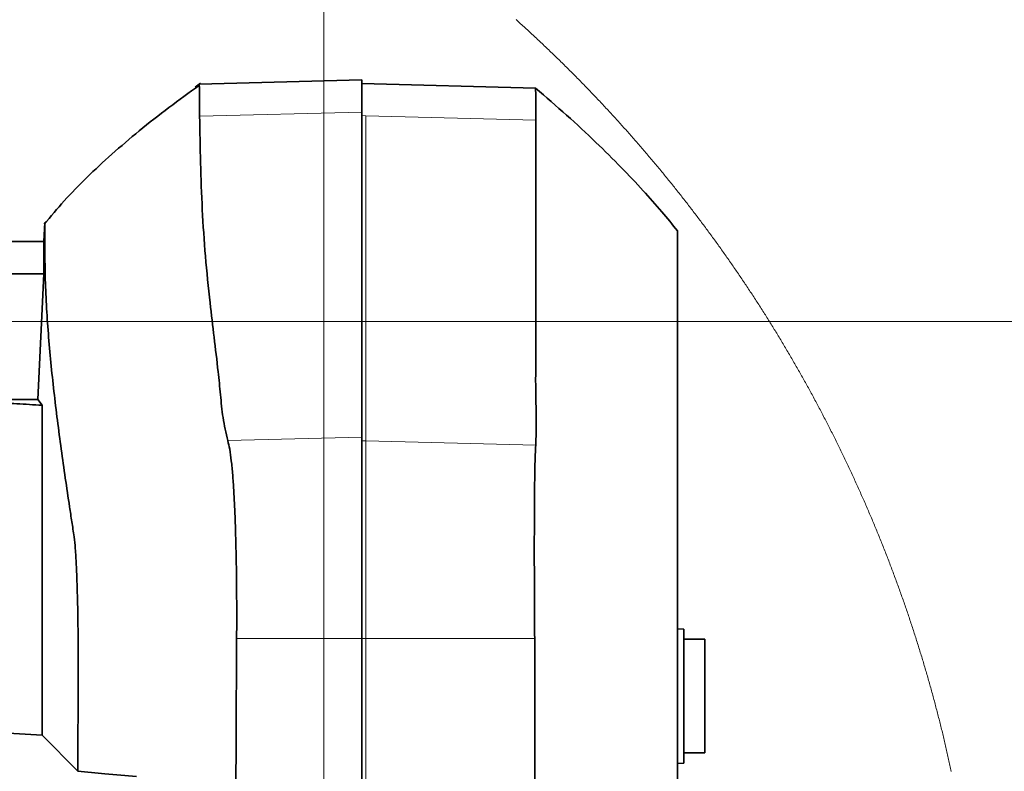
# Model space of a CAD drawing. Header units: millimetres. Extents: x 0 to 12429, y 0 to 8400.
# Tile 57 of 139: x 2217 to 2685, y 7009 to 7366. Entities that reach past the tile are written whole.
import ezdxf

# ---------------------------------------------------------------- set-up
doc = ezdxf.new("R2010")
doc.units = ezdxf.units.MM
doc.header["$LTSCALE"] = 20
doc.styles.add('SLDTEXTSTYLE0', font='TXT', dxfattribs={"width": 0.605})
doc.dimstyles.new('SLDDIMSTYLE11', dxfattribs={"dimtxt": 70, "dimasz": 70, "dimexe": 0, "dimexo": 0.0625, "dimgap": 17.5, "dimtad": 1, "dimdec": 1, "dimlfac": 0.5, "dimrnd": 1e-09, "dimzin": 12, "dimdsep": 46, "dimtxsty": 'SLDTEXTSTYLE0', "dimsah": 1, "dimcen": 0.09, "dimadec": 0, "dimazin": 3, "dimtfac": 1, "dimtmove": 0, "dimatfit": 0, "dimfxl": 1, "dimfrac": 2, "dimtolj": 1, "dimtzin": 12, "dimarcsym": 0})
doc.dimstyles.new('SLDDIMSTYLE12', dxfattribs={"dimtxt": 70, "dimasz": 70, "dimexe": 0, "dimexo": 0.0625, "dimgap": 17.5, "dimtad": 0, "dimtih": 1, "dimtoh": 1, "dimdec": 1, "dimlfac": 0.5, "dimrnd": 1e-09, "dimzin": 12, "dimdsep": 46, "dimtxsty": 'SLDTEXTSTYLE0', "dimblk1": 'NONE', "dimsah": 1, "dimcen": 0, "dimadec": 0, "dimazin": 3, "dimtfac": 1, "dimtmove": 0, "dimatfit": 3, "dimldrblk": 'NONE', "dimfxl": 1, "dimfrac": 2, "dimtolj": 1, "dimtzin": 12, "dimarcsym": 0})
doc.dimstyles.new('SLDDIMSTYLE9', dxfattribs={"dimtxt": 70, "dimasz": 70, "dimexe": 0, "dimexo": 0.0625, "dimgap": 17.5, "dimtad": 1, "dimdec": 1, "dimlfac": 0.5, "dimrnd": 1e-09, "dimzin": 12, "dimdsep": 46, "dimtxsty": 'SLDTEXTSTYLE0', "dimsah": 1, "dimcen": 0.09, "dimadec": 0, "dimazin": 3, "dimtfac": 1, "dimtofl": 0, "dimtmove": 0, "dimatfit": 3, "dimfxl": 1, "dimfrac": 2, "dimtolj": 1, "dimtzin": 12, "dimarcsym": 0})

# ---------------------------------------------------------------- blocks, each defined once
blk = doc.blocks.new('_D_70')
at = {"color": 7, "linetype": 'Continuous', "lineweight": 0}
for p, q in [((1967.76, 6570.9), (1967.76, 7620.71)), ((2147.76, 7244.1), (2147.76, 7620.71)), ((1967.76, 7590.71), (1847.76, 7590.71)), ((1967.76, 7590.71), (2147.76, 7590.71)), ((2147.76, 7590.71), (2267.76, 7590.71))]:
    blk.add_line(p, q, dxfattribs=at)
at = {"color": 7, "linetype": 'Continuous', "lineweight": 18}
for points in [[(1967.76, 7590.71), (1897.76, 7600.71), (1897.76, 7580.71)], [(2147.76, 7590.71), (2217.76, 7580.71), (2217.76, 7600.71)]]:
    blk.add_solid(points, dxfattribs=at)
at = {"color": 7, "linetype": 'Continuous', "lineweight": 18, "insert": (2004.29, 7680.95), "char_height": 70, "attachment_point": 1, "style": 'SLDTEXTSTYLE0'}
blk.add_mtext('90', dxfattribs=at)
blk = doc.blocks.new('_D_71')
at = {"color": 7, "linetype": 'Continuous', "lineweight": 0}
for p, q in [((1967.76, 7745.95), (1967.76, 7900.71)), ((2361.76, 6654.1), (2361.76, 7900.71)), ((1967.76, 7870.71), (2361.76, 7870.71)), ((1967.76, 6570.9), (1967.76, 7715.47))]:
    blk.add_line(p, q, dxfattribs=at)
at = {"color": 7, "linetype": 'Continuous', "lineweight": 18}
for points in [[(1967.76, 7870.71), (2037.76, 7860.71), (2037.76, 7880.71)], [(2361.76, 7870.71), (2291.76, 7880.71), (2291.76, 7860.71)]]:
    blk.add_solid(points, dxfattribs=at)
at = {"color": 7, "linetype": 'Continuous', "lineweight": 18, "insert": (2084.55, 7960.95), "char_height": 70, "attachment_point": 1, "style": 'SLDTEXTSTYLE0'}
blk.add_mtext('197', dxfattribs=at)
blk = doc.blocks.new('_D_72')
at = {"color": 7, "linetype": 'Continuous', "lineweight": 0}
for p, q in [((1788.96, 7222.9), (3335.92, 7222.9)), ((3305.92, 6566.9), (3305.92, 7222.9)), ((1971.76, 6566.9), (3335.92, 6566.9))]:
    blk.add_line(p, q, dxfattribs=at)
at = {"color": 7, "linetype": 'Continuous', "lineweight": 18}
for points in [[(3305.92, 7222.9), (3295.92, 7152.9), (3315.92, 7152.9)], [(3305.92, 6566.9), (3315.92, 6636.9), (3295.92, 6636.9)]]:
    blk.add_solid(points, dxfattribs=at)
at = {"color": 7, "linetype": 'Continuous', "lineweight": 18, "insert": (3215.68, 6814.69), "char_height": 70, "attachment_point": 1, "rotation": 90, "style": 'SLDTEXTSTYLE0'}
blk.add_mtext('328', dxfattribs=at)
blk = doc.blocks.new('SW_SYMBOL_HOLE_DEPTH')
at = {"color": 0, "linetype": 'Continuous', "lineweight": 18}
for p, q in [((0, 17500), (16000, 17500)), ((8000, 17500), (8000, 1500)), ((2000, 11100), (8000, 1500)), ((14000, 11100), (8000, 1500))]:
    blk.add_line(p, q, dxfattribs=at)
blk = doc.blocks.new('_D_75')
at = {"color": 7, "linetype": 'Continuous', "lineweight": 0}
for p, q in [((2369.21, 6639.86), (2769.48, 7013.88)), ((2769.48, 7013.88), (3216.9, 7013.88)), ((2354.3, 6625.93), (2369.21, 6639.86))]:
    blk.add_line(p, q, dxfattribs=at)
at = {"color": 7, "linetype": 'Continuous', "lineweight": 18}
blk.add_solid([(2369.21, 6639.86), (2427.18, 6680.35), (2413.53, 6694.96)], dxfattribs=at)
at = {"color": 7, "linetype": 'Continuous', "lineweight": 18, "xscale": 0.0045117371, "yscale": 0.0045117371, "zscale": 0.0045117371}
blk.add_blockref('SW_SYMBOL_HOLE_DEPTH', (3013.27, 7024), dxfattribs=at)
at = {"color": 7, "linetype": 'Continuous', "lineweight": 18, "char_height": 70, "attachment_point": 1, "style": 'SLDTEXTSTYLE0'}
for s, insert in [('M12', (2799.48, 7104.31)), ('19', (3109.96, 7104.31))]:
    blk.add_mtext(s, dxfattribs=dict(at, insert=insert))
blk = doc.blocks.new('_None')

msp = doc.modelspace()

# ---------------------------------------------------------------- linework, layer by layer
at = {"color": 7, "linetype": 'Continuous', "lineweight": 35}
for p, q in [((2379.757288, 7337.688579), (2302.600983, 7335.667981)), ((2379.757288, 7322.390212), (2379.757288, 7337.688579)), ((2302.600983, 7335.667981), (2300.58575, 7334.209813)), ((2303.155187, 7336.062802), (2300.60232, 7334.186925)), ((2462.32343, 7333.735837), (2379.757288, 7335.898055)), ((2379.757288, 7167.919053), (2379.757288, 7322.390212)), ((2228.801194, 7260.898008), (2229.272845, 7269.898071)), ((2228.801194, 7260.898008), (1729.757282, 7260.898008)), ((2228.801194, 7245.475902), (2228.801194, 7260.898008)), ((2228.801194, 7245.475902), (2181.73981, 7245.475902)), ((2228.801194, 7245.475902), (2225.942912, 7185.789718)), ((2225.942912, 7185.789718), (2183.545771, 7185.789718)), ((2225.942912, 7185.789718), (2227.974, 7183.064117)), ((2227.974, 7026.360525), (2227.974, 7183.064117)), ((2379.757288, 7072.245731), (2379.757288, 7167.919053)), ((2532.757285, 7076.740636), (2529.757264, 7076.897992)), ((2532.757285, 7044.897927), (2532.757285, 7076.740636)), ((2379.757288, 6788.164748), (2379.757288, 7072.245731)), ((2542.757335, 7071.897878), (2532.757285, 7071.897878)), ((2542.757335, 7044.897927), (2542.757335, 7071.897878)), ((2532.757285, 7013.055219), (2532.757285, 7044.897927)), ((2542.757335, 7017.897977), (2542.757335, 7044.897927)), ((2227.974, 7026.360525), (2204.757276, 7027.624859)), ((2244.915846, 7009.159698), (2227.974, 7026.360525)), ((2532.757285, 7017.897977), (2542.757335, 7017.897977)), ((2529.757264, 7012.897982), (2532.757285, 7013.055219))]:
    msp.add_line(p, q, dxfattribs=at)
at = {"color": 8, "linetype": 'Continuous', "lineweight": 18}
for p, q in [((2379.757288, 7322.390212), (2302.748385, 7320.456876)), ((2381.757262, 7320.623531), (2379.757288, 7320.673598)), ((2381.757262, 7166.152372), (2381.757262, 7320.623531)), ((2462.439719, 7318.597926), (2381.757262, 7320.623531)), ((2379.757288, 7167.919053), (2316.145244, 7166.322126)), ((2381.757262, 7166.152372), (2379.757288, 7166.202439)), ((2462.420288, 7164.127244), (2381.757262, 7166.152372)), ((2381.757262, 7072.245731), (2381.757262, 7166.152372)), ((2379.757288, 7072.245731), (2320.346954, 7072.245731)), ((2381.757262, 7072.245731), (2379.757288, 7072.245731)), ((2461.895886, 7072.245731), (2381.757262, 7072.245731)), ((2381.757262, 6788.164748), (2381.757262, 7072.245731))]:
    msp.add_line(p, q, dxfattribs=at)
at = {"color": 7, "linetype": 'Continuous', "lineweight": 18, "flags": 128}
msp.add_lwpolyline([(2659.747901, 7009.104265), (2659.594837, 7009.819044), (2659.440937, 7010.533585), (2659.286323, 7011.248006), (2659.130755, 7011.962189), (2658.974591, 7012.676253), (2658.817592, 7013.390078), (2658.659759, 7014.103784), (2658.501211, 7014.817371), (2658.341828, 7015.530719), (2658.181611, 7016.243829), (2658.020678, 7016.95682), (2657.85903, 7017.669691), (2657.696548, 7018.382324), (2657.533231, 7019.094838), (2657.369199, 7019.807114), (2657.204452, 7020.51927), (2657.038751, 7021.231188), (2656.872454, 7021.942867), (2656.705203, 7022.654428), (2656.537357, 7023.365869), (2656.368556, 7024.077071), (2656.19916, 7024.788036), (2656.02881, 7025.498881), (2655.857745, 7026.209606), (2655.685964, 7026.919975), (2655.513349, 7027.630223), (2655.339899, 7028.340353), (2655.165735, 7029.050245), (2654.990855, 7029.759897), (2654.81514, 7030.469431), (2654.638591, 7031.178726), (2654.461327, 7031.887902), (2654.283348, 7032.59684), (2654.104534, 7033.305539), (2653.924885, 7034.014), (2653.744522, 7034.722342), (2653.563443, 7035.430564), (2653.381529, 7036.138429), (2653.198781, 7036.846174), (2653.015318, 7037.553801), (2652.831021, 7038.261069), (2652.646008, 7038.968219), (2652.46028, 7039.67513), (2652.273717, 7040.381922), (2652.08632, 7041.088356), (2651.898208, 7041.794671), (2651.709381, 7042.500867), (2651.519719, 7043.206705), (2651.329222, 7043.912543), (2651.13801, 7044.618024), (2650.946083, 7045.323266), (2650.753322, 7046.02827), (2650.559845, 7046.733035), (2650.365534, 7047.437801), (2650.170508, 7048.142327), (2649.974647, 7048.846378), (2649.778071, 7049.550428), (2649.58066, 7050.254239), (2649.382534, 7050.957812), (2649.183574, 7051.661147), (2648.983899, 7052.364244), (2648.783508, 7053.067102), (2648.582282, 7053.76996), (2648.380223, 7054.472341), (2648.177448, 7055.174722), (2647.973957, 7055.876626), (2647.769633, 7056.57853), (2647.564593, 7057.279958), (2647.358718, 7057.981385), (2647.152129, 7058.682574), (2646.944824, 7059.383525), (2646.736684, 7060.084237), (2646.52783, 7060.784473), (2646.31814, 7061.484708), (2646.107736, 7062.184705), (2645.896497, 7062.884463), (2645.684543, 7063.583984), (2645.471754, 7064.283504), (2645.258251, 7064.982547), (2645.044032, 7065.681352), (2644.828978, 7066.379918), (2644.613209, 7067.078246), (2644.396606, 7067.776336), (2644.179287, 7068.474187), (2643.961254, 7069.1718), (2643.742385, 7069.869413), (2643.522802, 7070.566549), (2643.302384, 7071.263446), (2643.081251, 7071.960105), (2642.859402, 7072.656526), (2642.636719, 7073.352708), (2642.413321, 7074.048652), (2642.189207, 7074.744357), (2641.96426, 7075.439824), (2641.738477, 7076.135053), (2641.51198, 7076.830043), (2641.284767, 7077.524795), (2641.056838, 7078.219308), (2640.828076, 7078.913583), (2640.598598, 7079.607381), (2640.368286, 7080.301179), (2640.137258, 7080.994739), (2639.905515, 7081.687822), (2639.672938, 7082.380904), (2639.439645, 7083.07351), (2639.205637, 7083.766116), (2638.970795, 7084.458245), (2638.735238, 7085.150136), (2638.498845, 7085.841788), (2638.261857, 7086.533202), (2638.023916, 7087.224378), (2637.785378, 7087.915315), (2637.546006, 7088.606013), (2637.305918, 7089.296235), (2637.064996, 7089.986457), (2636.823359, 7090.676202), (2636.581006, 7091.365947), (2636.337939, 7092.055215), (2636.094036, 7092.744245), (2635.849419, 7093.433036), (2635.603967, 7094.121589), (2635.3578, 7094.809903), (2635.110917, 7095.497741), (2634.86332, 7096.185579), (2634.614888, 7096.872939), (2634.36574, 7097.560062), (2634.115758, 7098.246946), (2633.86518, 7098.933591), (2633.613768, 7099.619998), (2633.361521, 7100.305928), (2633.108678, 7100.991859), (2632.855001, 7101.677312), (2632.600608, 7102.362527), (2632.345381, 7103.047504), (2632.089558, 7103.732242), (2631.832781, 7104.416503), (2631.575408, 7105.100764), (2631.31732, 7105.784549), (2631.058398, 7106.468095), (2630.798641, 7107.151403), (2630.538288, 7107.834233), (2630.2771, 7108.517064), (2630.015197, 7109.199418), (2629.752579, 7109.881534), (2629.489246, 7110.563411), (2629.225078, 7111.244811), (2628.960195, 7111.926212), (2628.694597, 7112.607135), (2628.428164, 7113.28782), (2628.161016, 7113.968267), (2627.893153, 7114.648236), (2627.624574, 7115.327968), (2627.35528, 7116.007461), (2627.085152, 7116.686715), (2626.814309, 7117.365731), (2626.54275, 7118.044271), (2626.270357, 7118.722572), (2625.997367, 7119.400634), (2625.723544, 7120.078458), (2625.449005, 7120.755805), (2625.173631, 7121.432914), (2624.897662, 7122.109784), (2624.620858, 7122.786178), (2624.343338, 7123.462333), (2624.065104, 7124.13825), (2623.786154, 7124.813928), (2623.50637, 7125.489129), (2623.225871, 7126.164092), (2622.944656, 7126.838817), (2622.662726, 7127.513303), (2622.380081, 7128.187312), (2622.096601, 7128.861083), (2621.812525, 7129.534616), (2621.527615, 7130.207671), (2621.24199, 7130.880489), (2620.95553, 7131.553067), (2620.668474, 7132.225169), (2620.380583, 7132.897033), (2620.092097, 7133.568658), (2619.802776, 7134.239806), (2619.51274, 7134.910716), (2619.221869, 7135.581388), (2618.930402, 7136.251582), (2618.638101, 7136.921777), (2618.345204, 7137.591256), (2618.051472, 7138.260736), (2617.757025, 7138.929738), (2617.461863, 7139.598264), (2617.165986, 7140.26679), (2616.869274, 7140.934838), (2616.571966, 7141.60241), (2616.273823, 7142.269744), (2615.974965, 7142.936839), (2615.675393, 7143.603696), (2615.375104, 7144.270076), (2615.074101, 7144.936217), (2614.772382, 7145.601882), (2614.469829, 7146.267308), (2614.16668, 7146.932496), (2613.862696, 7147.597207), (2613.558116, 7148.26168), (2613.252702, 7148.925676), (2612.946573, 7149.589433), (2612.639728, 7150.252713), (2612.332168, 7150.915994), (2612.023893, 7151.578559), (2611.714902, 7152.241124), (2611.405077, 7152.903213), (2611.094656, 7153.564824), (2610.783401, 7154.226197), (2610.471549, 7154.887332), (2610.158863, 7155.54799), (2609.845581, 7156.208409), (2609.531465, 7156.868352), (2609.216633, 7157.528056), (2608.901086, 7158.187284), (2608.584824, 7158.846273), (2608.267847, 7159.505023), (2607.950154, 7160.163297), (2607.631746, 7160.821332), (2607.312622, 7161.478891), (2606.992784, 7162.135972), (2606.67223, 7162.793054), (2606.350961, 7163.44942), (2606.028977, 7164.105787), (2605.706277, 7164.761438), (2605.382743, 7165.417089), (2605.058613, 7166.072025), (2604.733768, 7166.72696), (2604.408088, 7167.381419), (2604.081812, 7168.035402), (2603.754821, 7168.689145), (2603.427115, 7169.342412), (2603.098574, 7169.995441), (2602.769437, 7170.647992), (2602.439585, 7171.300306), (2602.109018, 7171.952142), (2601.777616, 7172.60374), (2601.445618, 7173.254861), (2601.112905, 7173.905744), (2600.779477, 7174.55615), (2600.445333, 7175.206317), (2600.110355, 7175.856008), (2599.774781, 7176.505222), (2599.438491, 7177.154435), (2599.101487, 7177.802934), (2598.763767, 7178.451194), (2598.425451, 7179.098977), (2598.0863, 7179.746522), (2597.746435, 7180.39359), (2597.405854, 7181.04042), (2597.064677, 7181.686773), (2596.722665, 7182.332887), (2596.379939, 7182.978524), (2596.036616, 7183.623685), (2595.692578, 7184.268607), (2595.347705, 7184.913053), (2595.002237, 7185.55726), (2594.656053, 7186.20099), (2594.309154, 7186.844482), (2593.96154, 7187.487497), (2593.61321, 7188.130035), (2593.264285, 7188.772334), (2592.914524, 7189.414157), (2592.564049, 7190.055503), (2592.212978, 7190.696611), (2591.861191, 7191.33748), (2591.508689, 7191.977634), (2591.155472, 7192.617549), (2590.80154, 7193.257226), (2590.446892, 7193.896426), (2590.091529, 7194.53515), (2589.73557, 7195.173396), (2589.378777, 7195.811404), (2589.021387, 7196.448936), (2588.663283, 7197.086229), (2588.304463, 7197.723045), (2587.944928, 7198.359384), (2587.584796, 7198.995485), (2587.223831, 7199.631108), (2586.862269, 7200.266256), (2586.499992, 7200.901164), (2586.137, 7201.535596), (2585.773292, 7202.169551), (2585.408988, 7202.803268), (2585.04385, 7203.436507), (2584.678116, 7204.069509), (2584.311667, 7204.701795), (2583.944502, 7205.333842), (2583.576622, 7205.965413), (2583.208146, 7206.596746), (2582.838955, 7207.227601), (2582.469049, 7207.85798), (2582.098427, 7208.48812), (2581.72709, 7209.117784), (2581.355157, 7209.74697), (2580.982509, 7210.37568), (2580.609146, 7211.004152), (2580.235067, 7211.632146), (2579.860392, 7212.259664), (2579.485002, 7212.886705), (2579.108897, 7213.513507), (2578.732076, 7214.139833), (2578.354659, 7214.76592), (2577.976408, 7215.391292), (2577.597561, 7216.016425), (2577.218118, 7216.641082), (2576.83784, 7217.2655), (2576.456967, 7217.889203), (2576.075378, 7218.512668), (2575.693193, 7219.135656), (2575.310173, 7219.758405), (2574.926558, 7220.380439), (2574.542346, 7221.002235), (2574.1573, 7221.623553), (2573.771658, 7222.244634), (2573.385301, 7222.864999), (2572.998348, 7223.485126), (2572.610679, 7224.104776), (2572.222295, 7224.723949), (2571.833196, 7225.342883), (2571.443501, 7225.961103), (2571.05309, 7226.579084), (2570.661965, 7227.196588), (2570.270243, 7227.813615), (2569.877806, 7228.430404), (2569.484654, 7229.046716), (2569.090906, 7229.662313), (2568.696442, 7230.277671), (2568.301382, 7230.892791), (2567.905488, 7231.507196), (2567.509118, 7232.121362), (2567.111912, 7232.734813), (2566.714111, 7233.348025), (2566.315594, 7233.961), (2565.916481, 7234.573259), (2565.516653, 7235.185041), (2565.11611, 7235.796584), (2564.714971, 7236.407651), (2564.313116, 7237.018241), (2563.910666, 7237.628354), (2563.5075, 7238.237991), (2563.103619, 7238.84715), (2562.699142, 7239.456071), (2562.29395, 7240.064515), (2561.888161, 7240.672244), (2561.481657, 7241.279735), (2561.074438, 7241.886748), (2560.666624, 7242.493524), (2560.258093, 7243.099584), (2559.848967, 7243.705167), (2559.439125, 7244.310512), (2559.028688, 7244.91538), (2558.617535, 7245.519771), (2558.205786, 7246.123447), (2557.793322, 7246.727122), (2557.380143, 7247.330083), (2556.966367, 7247.932567), (2556.551876, 7248.534574), (2556.13679, 7249.136342), (2555.721107, 7249.737395), (2555.304709, 7250.33821), (2554.887596, 7250.938548), (2554.469886, 7251.538171), (2554.051462, 7252.137555), (2553.632441, 7252.736463), (2553.212705, 7253.334893), (2552.792373, 7253.932847), (2552.371326, 7254.530324), (2551.949683, 7255.127563), (2551.527324, 7255.724086), (2551.10437, 7256.320132), (2550.680819, 7256.91594), (2550.256553, 7257.511033), (2549.831572, 7258.105888), (2549.405995, 7258.700027), (2548.979822, 7259.293927), (2548.552933, 7259.887351), (2548.125449, 7260.48006), (2547.697249, 7261.07253), (2547.268453, 7261.664523), (2546.838942, 7262.255801), (2546.408835, 7262.846841), (2545.978132, 7263.437404), (2545.546713, 7264.02749), (2545.11458, 7264.617099), (2544.681969, 7265.206231), (2544.248524, 7265.794887), (2543.814602, 7266.383065), (2543.379965, 7266.970529), (2542.944732, 7267.557754), (2542.508784, 7268.144502), (2542.072239, 7268.730773), (2541.63498, 7269.316568), (2541.197243, 7269.901885), (2540.758672, 7270.486726), (2540.319624, 7271.07109), (2539.879861, 7271.654977), (2539.439383, 7272.238387), (2538.998428, 7272.821082), (2538.556757, 7273.403539), (2538.114431, 7273.985519), (2537.67145, 7274.567022), (2537.227872, 7275.147809), (2536.783698, 7275.728358), (2536.338809, 7276.308431), (2535.893324, 7276.887788), (2535.447243, 7277.466907), (2535.000446, 7278.04531), (2534.553054, 7278.623475), (2534.105065, 7279.200925), (2533.656421, 7279.777898), (2533.207121, 7280.354633), (2532.757225, 7280.930652), (2532.306674, 7281.506194), (2531.855467, 7282.08126), (2531.403664, 7282.655849), (2530.951264, 7283.229961), (2530.498209, 7283.803596), (2530.044499, 7284.376516), (2529.590192, 7284.949197), (2529.13523, 7285.521402), (2528.679672, 7286.092891), (2528.223517, 7286.664142), (2527.766648, 7287.234677), (2527.309242, 7287.804736), (2526.85118, 7288.374318), (2526.392463, 7288.943423), (2525.933149, 7289.512052), (2525.47324, 7290.080203), (2525.012675, 7290.647639), (2524.551514, 7291.214837), (2524.089697, 7291.78132), (2523.627284, 7292.347564), (2523.164275, 7292.913093), (2522.700611, 7293.478145), (2522.23635, 7294.04272), (2521.771434, 7294.606818), (2521.305921, 7295.170201), (2520.839813, 7295.733346), (2520.373109, 7296.295776), (2519.905749, 7296.857967), (2519.437793, 7297.419442), (2518.969181, 7297.980441), (2518.499973, 7298.540725), (2518.030169, 7299.10077), (2517.55977, 7299.6601), (2517.088714, 7300.219192), (2516.617062, 7300.777568), (2516.144815, 7301.335468), (2515.671971, 7301.89289), (2515.198472, 7302.449598), (2514.724377, 7303.006066), (2514.249685, 7303.56182), (2513.774398, 7304.117097), (2513.298455, 7304.671897), (2512.821975, 7305.22622), (2512.34484, 7305.779828), (2511.867109, 7306.333198), (2511.388781, 7306.885852), (2510.909858, 7307.438029), (2510.430279, 7307.98973), (2509.950164, 7308.540715), (2509.469393, 7309.091462), (2508.988026, 7309.641494), (2508.506122, 7310.191049), (2508.023563, 7310.739888), (2507.540408, 7311.28849), (2507.056656, 7311.836375), (2506.572249, 7312.383784), (2506.087306, 7312.930717), (2505.601767, 7313.477172), (2505.115631, 7314.022912), (2504.628899, 7314.568175), (2504.141512, 7315.112962), (2503.653589, 7315.657272), (2503.165069, 7316.200866), (2502.675953, 7316.743983), (2502.186182, 7317.286624), (2501.695874, 7317.828788), (2501.20497, 7318.370237), (2500.71347, 7318.911447), (2500.221374, 7319.451942), (2499.728682, 7319.991721), (2499.235394, 7320.531263), (2498.74157, 7321.070089), (2498.24709, 7321.608438), (2497.752073, 7322.146072), (2497.256401, 7322.683467), (2496.760192, 7323.220147), (2496.263388, 7323.756112), (2495.765987, 7324.291839), (2495.26805, 7324.82685), (2494.769457, 7325.361385), (2494.270327, 7325.895442), (2493.770602, 7326.428785), (2493.270281, 7326.96165), (2492.769363, 7327.494039), (2492.26785, 7328.025712), (2491.7658, 7328.556909), (2491.263154, 7329.087629), (2490.759912, 7329.617871), (2490.256133, 7330.147399), (2489.751759, 7330.67645), (2489.246788, 7331.204786), (2488.741222, 7331.732883), (2488.235119, 7332.260265), (2487.72842, 7332.786931), (2487.221125, 7333.313121), (2486.713293, 7333.838834), (2486.204865, 7334.36407), (2485.695901, 7334.888591), (2485.186282, 7335.412635), (2484.676185, 7335.936202), (2484.165433, 7336.459054), (2483.654144, 7336.981429), (2483.142319, 7337.503328), (2482.629838, 7338.024511), (2482.116881, 7338.545217), (2481.603268, 7339.065208), (2481.089118, 7339.584722), (2480.574432, 7340.103759), (2480.05915, 7340.622319), (2479.543331, 7341.140165), (2479.026916, 7341.657294), (2478.509906, 7342.174186), (2477.992359, 7342.690362), (2477.474275, 7343.205823), (2476.955595, 7343.720807), (2476.436379, 7344.235315), (2475.916567, 7344.749345), (2475.396219, 7345.26266), (2474.875274, 7345.77526), (2474.353793, 7346.287622), (2473.831776, 7346.79903), (2473.309162, 7347.310199), (2472.786012, 7347.820653), (2472.262326, 7348.33063), (2471.738043, 7348.839893), (2471.213165, 7349.348678), (2470.687809, 7349.856748), (2470.161858, 7350.364341), (2469.63537, 7350.871457), (2469.108286, 7351.377858), (2468.580666, 7351.883783), (2468.052509, 7352.388992), (2467.523816, 7352.893724), (2466.994527, 7353.397741), (2466.464701, 7353.901281), (2465.934339, 7354.404344), (2465.40344, 7354.906692), (2464.871946, 7355.408563), (2464.339974, 7355.909719), (2463.807407, 7356.410398), (2463.274243, 7356.9106), (2462.740603, 7357.409848), (2462.206426, 7357.908858), (2461.671653, 7358.407153), (2461.136344, 7358.904971), (2460.600498, 7359.402074), (2460.064116, 7359.898462), (2459.527197, 7360.394611), (2458.989742, 7360.889806), (2458.451691, 7361.384763), (2457.913163, 7361.879005), (2457.374039, 7362.372531), (2456.834438, 7362.865581), (2456.294241, 7363.357915), (2455.753508, 7363.849773), (2455.212298, 7364.340915), (2454.670492, 7364.83158), (2454.128149, 7365.321769), (2453.585329, 7365.811242), (2453.041914, 7366.3)], dxfattribs=at)
at = {"color": 7, "linetype": 'Continuous', "lineweight": 35}
for points, knots in [([(2302.54716, 7335.029973), (2297.74334, 7331.560346), (2288.089822, 7324.587955), (2274.25432, 7313.685296), (2261.204994, 7302.615501), (2249.301094, 7291.521213), (2238.497624, 7280.477907), (2232.07739, 7272.789776), (2228.954974, 7269.050731)], [0, 0, 0, 0, 0.1793078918, 0.3603282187, 0.5329041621, 0.6969905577, 0.8526344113, 1, 1, 1, 1]), ([(2302.600983, 7335.667981), (2302.613226, 7335.338434), (2302.64976, 7334.35502), (2302.666517, 7332.366243), (2302.700393, 7329.343463), (2302.723762, 7325.256798), (2302.739572, 7322.174757), (2302.748385, 7320.456876)], [0, 0, 0, 0, 0.0650327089, 0.1940663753, 0.3921807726, 0.6612111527, 1, 1, 1, 1]), ([(2462.439719, 7318.597926), (2462.431287, 7320.651443), (2462.416683, 7324.208404), (2462.379048, 7329.616653), (2462.376113, 7331.144766), (2462.33424, 7334.099567), (2462.32204, 7333.677484), (2462.321225, 7333.649291)], [0, 0, 0, 0, 0.4207421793, 0.7287807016, 0.922283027, 0.994809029, 1, 1, 1, 1]), ([(2529.757264, 7265.897884), (2527.281262, 7268.940513), (2521.989749, 7275.442978), (2513.08286, 7285.486937), (2502.68041, 7296.513758), (2490.572223, 7308.483411), (2477.02892, 7321.08332), (2467.288662, 7329.442808), (2462.349596, 7333.681716)], [0, 0, 0, 0, 0.1229068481, 0.2626667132, 0.4205235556, 0.5978374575, 0.7960724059, 1, 1, 1, 1]), ([(2302.748385, 7320.456876), (2303.017639, 7305.644197), (2303.55652, 7275.998254), (2307.000676, 7235.494217), (2310.841447, 7206.276514), (2312.728191, 7188.094196), (2313.607188, 7177.097172), (2315.296058, 7169.927255), (2316.145244, 7166.322126)], [0, 0, 0, 0, 0.2868898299, 0.5741783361, 0.7867481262, 0.8575432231, 0.9283708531, 1, 1, 1, 1]), ([(2462.420288, 7164.127244), (2462.539133, 7167.879711), (2462.776951, 7175.388647), (2462.247961, 7190.405386), (2462.576451, 7216.68877), (2462.375282, 7260.668747), (2462.415851, 7297.140829), (2462.439719, 7318.597926)], [0, 0, 0, 0, 0.0728906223, 0.145858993, 0.2916944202, 0.5832927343, 1, 1, 1, 1]), ([(2229.272905, 7269.420757), (2229.272905, 7269.41122), (2229.272905, 7268.892421), (2229.272686, 7267.123753), (2229.273899, 7263.471808), (2229.262399, 7255.693186), (2229.421922, 7240.00179), (2230.73481, 7217.038172), (2233.471431, 7189.601451), (2236.985944, 7162.179707), (2239.978617, 7141.567696), (2241.910081, 7128.914254), (2242.635231, 7124.176779), (2243.310294, 7119.961249), (2243.791876, 7114.329596), (2244.238857, 7106.851588), (2244.603599, 7097.547323), (2244.882718, 7086.854638), (2245.069011, 7074.877998), (2245.15512, 7062.354457), (2245.142864, 7049.456293), (2245.011732, 7032.241439), (2244.951521, 7018.771191), (2244.917588, 7009.629104), (2244.915846, 7009.159698)], [0, 0, 0, 0, 0.00010955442, 0.00595976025, 0.02031777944, 0.0420615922, 0.09531844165, 0.20056239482, 0.30614534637, 0.41201420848, 0.5181219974, 0.54540687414, 0.55905236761, 0.57318198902, 0.59443478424, 0.62393614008, 0.65924769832, 0.70139013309, 0.74681081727, 0.79684465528, 0.84525767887, 0.89497851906, 0.99460760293, 1, 1, 1, 1]), ([(2529.757264, 6668.041124), (2529.757264, 6668.031989), (2529.757264, 6667.651957), (2529.757264, 6670.202772), (2529.757264, 6671.294077), (2529.757264, 6677.711186), (2529.757264, 6689.684352), (2529.757264, 6706.805644), (2529.757264, 6724.452341), (2529.757264, 6736.911395), (2529.757264, 6744.960963), (2529.757264, 6748.764579), (2529.757264, 6751.309641), (2529.757264, 6755.064941), (2529.757264, 6760.662647), (2529.757264, 6768.261447), (2529.757264, 6777.683112), (2529.757264, 6788.646632), (2529.757264, 6800.640159), (2529.757264, 6813.54528), (2529.757264, 6831.166758), (2529.757264, 6853.356534), (2529.757264, 6888.673478), (2529.757264, 6926.520679), (2529.757264, 6973.773811), (2529.757264, 7010.118776), (2529.757264, 7038.483156), (2529.757264, 7051.983887), (2529.757264, 7062.883589), (2529.757264, 7074.347629), (2529.757264, 7085.844728), (2529.757264, 7096.158639), (2529.757264, 7104.806949), (2529.757264, 7111.705606), (2529.757264, 7125.735799), (2529.757264, 7157.688198), (2529.757264, 7195.830752), (2529.757264, 7227.879506), (2529.757264, 7241.630411), (2529.757264, 7249.566725), (2529.757264, 7255.071897), (2529.757264, 7260.800706), (2529.757264, 7262.682201), (2529.757264, 7266.359495), (2529.757264, 7265.792057), (2529.757264, 7265.751018)], [0, 0, 0, 0, 0.0000446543, 0.0018577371, 0.005681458, 0.0105800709, 0.0304597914, 0.0694828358, 0.0944495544, 0.1194162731, 0.131899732, 0.134843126, 0.1384977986, 0.144667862, 0.1536826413, 0.1665803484, 0.1827894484, 0.2009491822, 0.2215820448, 0.2429584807, 0.2656914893, 0.3099853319, 0.3542799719, 0.4428692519, 0.4998568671, 0.5913391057, 0.625204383, 0.6421550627, 0.6590694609, 0.6798859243, 0.6996677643, 0.7167480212, 0.7316286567, 0.7430545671, 0.7513570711, 0.8020157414, 0.9033334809, 0.9428337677, 0.9625837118, 0.972584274, 0.982219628, 0.9914594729, 0.9973594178, 0.9998090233, 1, 1, 1, 1]), ([(2227.974, 7183.064117), (2223.957255, 7183.300385), (2216.216006, 7183.755732), (2208.479498, 7184.285514), (2204.757276, 7184.540404)], [0, 0, 0, 0, 0.5188756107, 1, 1, 1, 1]), ([(2316.145244, 7166.322126), (2316.469808, 7164.957805), (2317.221357, 7161.798635), (2317.898562, 7156.334117), (2318.521573, 7149.869764), (2319.017757, 7142.532086), (2319.432031, 7134.490534), (2319.768854, 7125.664431), (2320.03222, 7116.162732), (2320.22452, 7106.1063), (2320.345856, 7095.343881), (2320.402164, 7084.013044), (2320.365447, 7076.187261), (2320.346954, 7072.245731)], [0, 0, 0, 0, 0.0445856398, 0.1032408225, 0.1749076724, 0.2512389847, 0.3371560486, 0.4310690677, 0.5322124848, 0.6395401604, 0.7510420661, 0.8746099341, 1, 1, 1, 1]), ([(2461.895886, 7072.245731), (2461.856869, 7077.605837), (2461.779933, 7088.175288), (2461.730322, 7103.652486), (2461.719198, 7118.241086), (2461.754978, 7131.522146), (2461.830352, 7143.125945), (2461.968621, 7152.297244), (2462.118354, 7159.076687), (2462.330209, 7162.620469), (2462.420288, 7164.127244)], [0, 0, 0, 0, 0.1749947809, 0.3450675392, 0.5052826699, 0.6512647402, 0.7786547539, 0.8841088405, 0.9507244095, 1, 1, 1, 1]), ([(2320.346954, 7072.245731), (2320.211875, 7048.634404), (2319.873472, 6989.482787), (2319.989139, 6894.78602), (2320.69903, 6823.705792), (2321.053985, 6788.164748)], [0, 0, 0, 0, 0.2493440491, 0.6246622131, 1, 1, 1, 1]), ([(2461.89368, 6788.164748), (2461.950678, 6801.369681), (2462.064675, 6827.7799), (2461.803522, 6880.60026), (2461.924171, 6941.152568), (2461.894593, 7009.43598), (2461.895455, 7051.30916), (2461.895886, 7072.245731)], [0, 0, 0, 0, 0.139449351, 0.2789024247, 0.5578042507, 0.778902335, 1, 1, 1, 1]), ([(2244.915846, 7009.159698), (2249.204621, 7008.733211), (2258.496198, 7007.809232), (2267.808721, 7007.126914), (2272.8228, 7006.759538)], [0, 0, 0, 0, 0.4615767, 1, 1, 1, 1])]:
    msp.add_open_spline(points, degree=3, knots=knots, dxfattribs=at)

# ---------------------------------------------------------------- dimensions: what is measured, and where the dimension line sits
at = {"color": 7, "linetype": 'Continuous', "lineweight": 18}
for base, p2, dimstyle, picture, middle in [((2361.757279, 7870.712061), (2361.757279, 6650.097973), 'SLDDIMSTYLE9', '_D_71', (2164.757279, 7870.712061)), ((2147.757279, 7590.712061), (2147.757279, 7240.097973), 'SLDDIMSTYLE11', '_D_70', (2057.757279, 7590.712061))]:
    dim = msp.add_linear_dim(base=base, p1=(1967.757279, 6566.897973), p2=p2, dimstyle=dimstyle, dxfattribs=at)
    dim.commit()
    dim.dimension.update_dxf_attribs({"geometry": picture, "text_midpoint": middle, "dimtype": 160})
dim = msp.add_linear_dim(base=(3305.916316, 7222.897973), p1=(1967.757279, 6566.897973), p2=(1784.957279, 7222.897973), angle=90, dimstyle='SLDDIMSTYLE9', dxfattribs=at)
dim.commit()
dim.dimension.update_dxf_attribs({"geometry": '_D_72', "text_midpoint": (3305.916316, 6894.897973), "dimtype": 160})
dim = msp.add_diameter_dim_2p(p1=(2354.304576, 6625.933978), p2=(2369.209981, 6639.861968), text='M12 {\\fGDT;x}19', dimstyle='SLDDIMSTYLE12', override={"dimpost": '<>'}, dxfattribs=at)
dim.commit()
dim.dimension.update_dxf_attribs({"geometry": '_D_75', "text_midpoint": (3008.190256, 7067.695532), "dimtype": 163})

doc.saveas('drawing.dxf')
